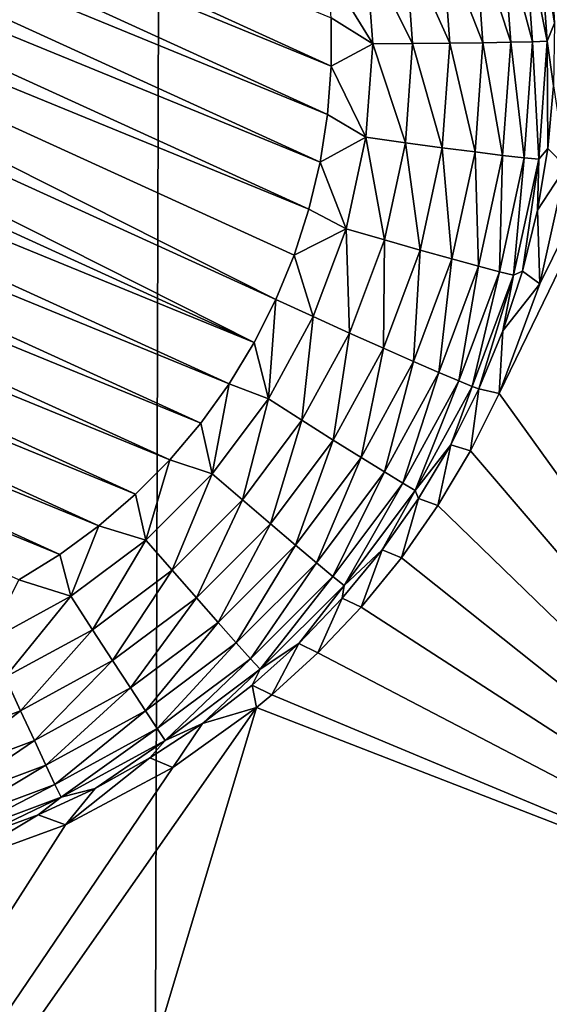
# Model space of a CAD drawing. Header units: metres. Extents: x -24 to 72, y -247 to 22.
# Tile 220 of 256: x 5.225 to 5.935, y -207.863 to -206.544. Entities that reach past the tile are written whole.
import ezdxf

# ---------------------------------------------------------------- set-up
doc = ezdxf.new("R2010")
doc.units = ezdxf.units.M
doc.layers.add('solid_509589_MEDIA_SW0001', color=7, linetype='CONTINUOUS')

msp = doc.modelspace()

# ---------------------------------------------------------------- linework, layer by layer
at = {"layer": 'solid_509589_MEDIA_SW0001'}
for points in [[(4.317758, -163.260071, 308.704041), (5.328434, -234.871323, 309.948792), (4.852534, -152.861511, 308.519897)], [(5.328434, -234.871323, 309.948792), (5.566667, -153.316391, 308.523865), (4.852534, -152.861511, 308.519897)], [(5.328434, -234.871323, 309.948792), (6.318839, -234.406281, 309.934509), (5.566667, -153.316391, 308.523865)], [(6.318839, -234.406281, 309.934509), (6.238104, -153.831543, 308.528625), (5.566667, -153.316391, 308.523865)], [(4.317758, -163.260071, 308.704041), (4.317678, -184.356857, 309.072296), (5.328434, -234.871323, 309.948792)], [(4.317678, -184.356857, 309.072296), (4.317534, -222.251083, 309.733734), (5.328434, -234.871323, 309.948792)], [(5.867506, -207.044983, 268.236206), (6.930424, -204.854507, 268.135193), (6.41326, -207.803833, 268.274902)], [(5.867506, -207.044983, 268.236206), (5.922308, -206.897903, 268.226593), (6.930424, -204.854507, 268.135193)], [(5.922308, -206.897903, 268.226593), (5.957143, -206.741333, 268.217133), (6.930424, -204.854507, 268.135193)], [(5.642706, -206.606369, 267.615692), (4.210004, -206.018982, 267.605438), (4.255623, -205.973007, 267.604645)], [(5.642706, -206.606369, 267.615692), (4.255623, -205.973007, 267.604645), (5.642508, -206.541595, 267.614563)], [(5.637822, -206.670959, 267.616821), (4.168078, -206.068466, 267.606323), (4.210004, -206.018982, 267.605438)], [(5.637822, -206.670959, 267.616821), (4.210004, -206.018982, 267.605438), (5.642706, -206.606369, 267.615692)], [(5.627874, -206.735046, 267.61795), (4.130192, -206.121078, 267.607239), (4.168078, -206.068466, 267.606323)], [(5.627874, -206.735046, 267.61795), (4.168078, -206.068466, 267.606323), (5.637822, -206.670959, 267.616821)], [(5.612918, -206.798126, 267.619049), (4.096663, -206.176254, 267.608185), (4.130192, -206.121078, 267.607239)], [(5.612918, -206.798126, 267.619049), (4.130192, -206.121078, 267.607239), (5.627874, -206.735046, 267.61795)], [(5.568686, -206.919235, 267.621155), (4.067609, -206.233826, 267.609192), (4.096663, -206.176254, 267.608185)], [(5.593166, -206.859589, 267.620117), (4.096663, -206.176254, 267.608185), (5.612918, -206.798126, 267.619049)], [(5.568686, -206.919235, 267.621155), (4.096663, -206.176254, 267.608185), (5.593166, -206.859589, 267.620117)], [(5.539631, -206.976791, 267.622162), (4.043129, -206.293472, 267.610229), (4.067609, -206.233826, 267.609192)], [(5.539631, -206.976791, 267.622162), (4.067609, -206.233826, 267.609192), (5.568686, -206.919235, 267.621155)], [(5.539631, -206.976791, 267.622162), (4.023377, -206.354935, 267.611328), (4.043129, -206.293472, 267.610229)], [(5.506103, -207.031982, 267.623138), (4.008421, -206.418015, 267.612427), (4.023377, -206.354935, 267.611328)], [(5.539631, -206.976791, 267.622162), (5.506103, -207.031982, 267.623138), (4.023377, -206.354935, 267.611328)], [(5.901148, -206.417923, 267.779694), (5.920823, -206.414185, 267.831573), (5.932161, -206.572708, 267.834351)], [(5.920823, -206.414185, 267.831573), (5.937017, -206.46492, 267.887115), (5.941873, -206.548828, 267.88858)], [(5.932161, -206.572708, 267.834351), (5.920823, -206.414185, 267.831573), (5.941873, -206.548828, 267.88858)], [(5.468216, -207.084579, 267.624054), (3.998473, -206.482101, 267.613525), (4.008421, -206.418015, 267.612427)], [(5.506103, -207.031982, 267.623138), (5.468216, -207.084579, 267.624054), (4.008421, -206.418015, 267.612427)], [(5.835342, -206.428925, 267.691315), (5.872325, -206.422897, 267.732422), (5.883165, -206.574432, 267.735046)], [(5.872325, -206.422897, 267.732422), (5.901148, -206.417923, 267.779694), (5.912285, -206.573608, 267.78241)], [(5.883165, -206.574432, 267.735046), (5.872325, -206.422897, 267.732422), (5.912285, -206.573608, 267.78241)], [(5.912285, -206.573608, 267.78241), (5.901148, -206.417923, 267.779694), (5.932161, -206.572708, 267.834351)], [(5.742218, -206.443329, 267.633148), (5.791471, -206.435822, 267.657867), (5.801479, -206.575745, 267.660309)], [(5.791471, -206.435822, 267.657867), (5.835342, -206.428925, 267.691315), (5.845802, -206.57515, 267.693878)], [(5.801479, -206.575745, 267.660309), (5.791471, -206.435822, 267.657867), (5.845802, -206.57515, 267.693878)], [(5.845802, -206.57515, 267.693878), (5.835342, -206.428925, 267.691315), (5.883165, -206.574432, 267.735046)], [(5.689276, -206.451202, 267.618073), (5.698234, -206.576447, 267.62027), (5.637215, -206.476974, 267.613434)], [(5.75172, -206.576172, 267.635468), (5.689276, -206.451202, 267.618073), (5.742218, -206.443329, 267.633148)], [(5.75172, -206.576172, 267.635468), (5.698234, -206.576447, 267.62027), (5.689276, -206.451202, 267.618073)], [(5.75172, -206.576172, 267.635468), (5.742218, -206.443329, 267.633148), (5.801479, -206.575745, 267.660309)], [(5.698234, -206.576447, 267.62027), (5.642508, -206.541595, 267.614563), (5.637215, -206.476974, 267.613434)], [(5.426291, -207.134064, 267.624908), (3.993589, -206.546692, 267.614655), (3.998473, -206.482101, 267.613525)], [(5.468216, -207.084579, 267.624054), (5.426291, -207.134064, 267.624908), (3.998473, -206.482101, 267.613525)], [(5.698234, -206.576447, 267.62027), (5.642706, -206.606369, 267.615692), (5.642508, -206.541595, 267.614563)], [(5.380672, -207.180054, 267.625702), (3.993787, -206.611465, 267.615784), (3.993589, -206.546692, 267.614655)], [(5.426291, -207.134064, 267.624908), (5.380672, -207.180054, 267.625702), (3.993589, -206.546692, 267.614655)], [(5.932161, -206.572708, 267.834351), (5.941873, -206.548828, 267.88858), (5.940444, -206.632858, 267.890045)], [(5.912285, -206.573608, 267.78241), (5.932161, -206.572708, 267.834351), (5.920823, -206.731216, 267.837097)], [(5.920823, -206.731216, 267.837097), (5.932161, -206.572708, 267.834351), (5.932739, -206.716537, 267.89151)], [(5.932161, -206.572708, 267.834351), (5.940444, -206.632858, 267.890045), (5.932739, -206.716537, 267.89151)], [(5.698234, -206.576447, 267.62027), (5.689276, -206.701675, 267.622437), (5.642706, -206.606369, 267.615692)], [(5.742218, -206.709015, 267.637787), (5.689276, -206.701675, 267.622437), (5.698234, -206.576447, 267.62027)], [(5.742218, -206.709015, 267.637787), (5.698234, -206.576447, 267.62027), (5.75172, -206.576172, 267.635468)], [(5.742218, -206.709015, 267.637787), (5.75172, -206.576172, 267.635468), (5.791471, -206.715668, 267.66275)], [(5.75172, -206.576172, 267.635468), (5.801479, -206.575745, 267.660309), (5.791471, -206.715668, 267.66275)], [(5.791471, -206.715668, 267.66275), (5.801479, -206.575745, 267.660309), (5.835342, -206.72139, 267.696411)], [(5.801479, -206.575745, 267.660309), (5.845802, -206.57515, 267.693878), (5.835342, -206.72139, 267.696411)], [(5.835342, -206.72139, 267.696411), (5.845802, -206.57515, 267.693878), (5.872325, -206.725983, 267.737701)], [(5.845802, -206.57515, 267.693878), (5.883165, -206.574432, 267.735046), (5.872325, -206.725983, 267.737701)], [(5.872325, -206.725983, 267.737701), (5.883165, -206.574432, 267.735046), (5.901148, -206.729294, 267.785126)], [(5.883165, -206.574432, 267.735046), (5.912285, -206.573608, 267.78241), (5.901148, -206.729294, 267.785126)], [(5.901148, -206.729294, 267.785126), (5.912285, -206.573608, 267.78241), (5.920823, -206.731216, 267.837097)], [(5.331577, -207.222321, 267.626465), (3.99908, -206.676086, 267.616913), (3.993787, -206.611465, 267.615784)], [(5.380672, -207.180054, 267.625702), (5.331577, -207.222321, 267.626465), (3.993787, -206.611465, 267.615784)], [(5.689276, -206.701675, 267.622437), (5.637822, -206.670959, 267.616821), (5.642706, -206.606369, 267.615692)], [(5.932739, -206.716537, 267.89151), (5.940444, -206.632858, 267.890045), (5.957143, -206.741333, 268.217133)], [(5.279264, -207.260651, 267.627136), (4.009418, -206.740036, 267.618042), (3.99908, -206.676086, 267.616913)], [(5.331577, -207.222321, 267.626465), (5.279264, -207.260651, 267.627136), (3.99908, -206.676086, 267.616913)], [(5.689276, -206.701675, 267.622437), (5.627874, -206.735046, 267.61795), (5.637822, -206.670959, 267.616821)], [(5.689276, -206.701675, 267.622437), (5.662584, -206.824356, 267.624603), (5.627874, -206.735046, 267.61795)], [(5.713904, -206.839157, 267.640076), (5.662584, -206.824356, 267.624603), (5.689276, -206.701675, 267.622437)], [(5.713904, -206.839157, 267.640076), (5.689276, -206.701675, 267.622437), (5.742218, -206.709015, 267.637787)], [(5.713904, -206.839157, 267.640076), (5.742218, -206.709015, 267.637787), (5.761648, -206.852737, 267.665131)], [(5.742218, -206.709015, 267.637787), (5.791471, -206.715668, 267.66275), (5.761648, -206.852737, 267.665131)], [(5.761648, -206.852737, 267.665131), (5.791471, -206.715668, 267.66275), (5.804175, -206.864639, 267.698914)], [(5.791471, -206.715668, 267.66275), (5.835342, -206.72139, 267.696411), (5.804175, -206.864639, 267.698914)], [(5.9188, -206.799408, 267.892975), (5.932739, -206.716537, 267.89151), (5.957143, -206.741333, 268.217133)], [(5.920823, -206.731216, 267.837097), (5.932739, -206.716537, 267.89151), (5.9188, -206.799408, 267.892975)], [(5.804175, -206.864639, 267.698914), (5.835342, -206.72139, 267.696411), (5.840024, -206.874435, 267.740295)], [(5.835342, -206.72139, 267.696411), (5.872325, -206.725983, 267.737701), (5.840024, -206.874435, 267.740295)], [(5.840024, -206.874435, 267.740295), (5.872325, -206.725983, 267.737701), (5.867965, -206.881821, 267.787811)], [(5.872325, -206.725983, 267.737701), (5.901148, -206.729294, 267.785126), (5.867965, -206.881821, 267.787811)], [(5.867965, -206.881821, 267.787811), (5.901148, -206.729294, 267.785126), (5.887036, -206.886505, 267.839813)], [(5.901148, -206.729294, 267.785126), (5.920823, -206.731216, 267.837097), (5.887036, -206.886505, 267.839813)], [(5.279264, -207.260651, 267.627136), (5.224158, -207.294708, 267.627716), (4.009418, -206.740036, 267.618042)], [(5.662584, -206.824356, 267.624603), (5.612918, -206.798126, 267.619049), (5.627874, -206.735046, 267.61795)], [(5.887036, -206.886505, 267.839813), (5.920823, -206.731216, 267.837097), (5.898706, -206.881012, 267.894379)], [(5.920823, -206.731216, 267.837097), (5.9188, -206.799408, 267.892975), (5.898706, -206.881012, 267.894379)], [(5.9188, -206.799408, 267.892975), (5.957143, -206.741333, 268.217133), (5.922308, -206.897903, 268.226593)], [(5.662584, -206.824356, 267.624603), (5.593166, -206.859589, 267.620117), (5.612918, -206.798126, 267.619049)], [(5.898706, -206.881012, 267.894379), (5.9188, -206.799408, 267.892975), (5.922308, -206.897903, 268.226593)], [(5.662584, -206.824356, 267.624603), (5.618702, -206.941986, 267.626648), (5.593166, -206.859589, 267.620117)], [(5.667355, -206.963928, 267.642242), (5.618702, -206.941986, 267.626648), (5.662584, -206.824356, 267.624603)], [(5.713904, -206.839157, 267.640076), (5.667355, -206.963928, 267.642242), (5.662584, -206.824356, 267.624603)], [(5.713904, -206.839157, 267.640076), (5.712617, -206.984177, 267.667419), (5.667355, -206.963928, 267.642242)], [(5.713904, -206.839157, 267.640076), (5.761648, -206.852737, 267.665131), (5.712617, -206.984177, 267.667419)], [(5.618702, -206.941986, 267.626648), (5.568686, -206.919235, 267.621155), (5.593166, -206.859589, 267.620117)], [(5.761648, -206.852737, 267.665131), (5.752935, -207.001999, 267.701324), (5.712617, -206.984177, 267.667419)], [(5.761648, -206.852737, 267.665131), (5.804175, -206.864639, 267.698914), (5.752935, -207.001999, 267.701324)], [(5.804175, -206.864639, 267.698914), (5.786922, -207.0168, 267.742767), (5.752935, -207.001999, 267.701324)], [(5.804175, -206.864639, 267.698914), (5.840024, -206.874435, 267.740295), (5.786922, -207.0168, 267.742767)], [(5.840024, -206.874435, 267.740295), (5.81341, -207.028061, 267.790344), (5.786922, -207.0168, 267.742767)], [(5.840024, -206.874435, 267.740295), (5.867965, -206.881821, 267.787811), (5.81341, -207.028061, 267.790344)], [(5.867965, -206.881821, 267.787811), (5.831491, -207.035416, 267.842407), (5.81341, -207.028061, 267.790344)], [(5.867965, -206.881821, 267.787811), (5.887036, -206.886505, 267.839813), (5.831491, -207.035416, 267.842407)], [(5.831491, -207.035416, 267.842407), (5.887036, -206.886505, 267.839813), (5.840537, -207.038589, 267.897156)], [(5.887036, -206.886505, 267.839813), (5.87257, -206.960892, 267.895782), (5.840537, -207.038589, 267.897156)], [(5.87257, -206.960892, 267.895782), (5.898706, -206.881012, 267.894379), (5.922308, -206.897903, 268.226593)], [(5.887036, -206.886505, 267.839813), (5.898706, -206.881012, 267.894379), (5.87257, -206.960892, 267.895782)], [(5.87257, -206.960892, 267.895782), (5.922308, -206.897903, 268.226593), (5.867506, -207.044983, 268.236206)], [(5.558523, -207.052185, 267.628571), (5.539631, -206.976791, 267.622162), (5.568686, -206.919235, 267.621155)], [(5.558523, -207.052185, 267.628571), (5.568686, -206.919235, 267.621155), (5.618702, -206.941986, 267.626648)], [(5.603519, -207.080826, 267.644287), (5.558523, -207.052185, 267.628571), (5.618702, -206.941986, 267.626648)], [(5.603519, -207.080826, 267.644287), (5.618702, -206.941986, 267.626648), (5.667355, -206.963928, 267.642242)], [(5.603519, -207.080826, 267.644287), (5.667355, -206.963928, 267.642242), (5.645379, -207.107285, 267.669586)], [(5.645379, -207.107285, 267.669586), (5.667355, -206.963928, 267.642242), (5.712617, -206.984177, 267.667419)], [(5.87257, -206.960892, 267.895782), (5.867506, -207.044983, 268.236206), (5.840537, -207.038589, 267.897156)], [(5.558523, -207.052185, 267.628571), (5.506103, -207.031982, 267.623138), (5.539631, -206.976791, 267.622162)], [(5.645379, -207.107285, 267.669586), (5.712617, -206.984177, 267.667419), (5.682665, -207.130661, 267.703583)], [(5.682665, -207.130661, 267.703583), (5.712617, -206.984177, 267.667419), (5.752935, -207.001999, 267.701324)], [(5.682665, -207.130661, 267.703583), (5.752935, -207.001999, 267.701324), (5.714097, -207.150146, 267.745087)], [(5.714097, -207.150146, 267.745087), (5.752935, -207.001999, 267.701324), (5.786922, -207.0168, 267.742767)], [(5.714097, -207.150146, 267.745087), (5.786922, -207.0168, 267.742767), (5.738595, -207.165054, 267.792755)], [(5.738595, -207.165054, 267.792755), (5.786922, -207.0168, 267.742767), (5.81341, -207.028061, 267.790344)], [(5.483273, -207.152679, 267.63031), (5.468216, -207.084579, 267.624054), (5.506103, -207.031982, 267.623138)], [(5.558523, -207.052185, 267.628571), (5.483273, -207.152679, 267.63031), (5.506103, -207.031982, 267.623138)], [(5.738595, -207.165054, 267.792755), (5.81341, -207.028061, 267.790344), (5.755316, -207.174896, 267.844849)], [(5.755316, -207.174896, 267.844849), (5.81341, -207.028061, 267.790344), (5.831491, -207.035416, 267.842407)], [(5.755316, -207.174896, 267.844849), (5.831491, -207.035416, 267.842407), (5.802785, -207.113678, 267.898438)], [(5.802785, -207.113678, 267.898438), (5.831491, -207.035416, 267.842407), (5.840537, -207.038589, 267.897156)], [(5.802785, -207.113678, 267.898438), (5.840537, -207.038589, 267.897156), (5.829356, -207.121628, 268.241516)], [(5.840537, -207.038589, 267.897156), (5.867506, -207.044983, 268.236206), (5.829356, -207.121628, 268.241516)], [(5.829356, -207.121628, 268.241516), (5.867506, -207.044983, 268.236206), (6.41326, -207.803833, 268.274902)], [(5.523695, -207.187439, 267.646149), (5.483273, -207.152679, 267.63031), (5.558523, -207.052185, 267.628571)], [(5.523695, -207.187439, 267.646149), (5.558523, -207.052185, 267.628571), (5.603519, -207.080826, 267.644287)], [(5.483273, -207.152679, 267.63031), (5.426291, -207.134064, 267.624908), (5.468216, -207.084579, 267.624054)], [(5.523695, -207.187439, 267.646149), (5.603519, -207.080826, 267.644287), (5.5613, -207.219589, 267.671539)], [(5.603519, -207.080826, 267.644287), (5.645379, -207.107285, 267.669586), (5.5613, -207.219589, 267.671539)], [(5.5613, -207.219589, 267.671539), (5.645379, -207.107285, 267.669586), (5.594797, -207.248016, 267.705627)], [(5.645379, -207.107285, 267.669586), (5.682665, -207.130661, 267.703583), (5.594797, -207.248016, 267.705627)], [(5.755316, -207.174896, 267.844849), (5.802785, -207.113678, 267.898438), (5.759528, -207.18573, 267.899719)], [(5.802785, -207.113678, 267.898438), (5.785632, -207.195206, 268.246857), (5.759528, -207.18573, 267.899719)], [(5.802785, -207.113678, 267.898438), (5.829356, -207.121628, 268.241516), (5.785632, -207.195206, 268.246857)], [(5.785632, -207.195206, 268.246857), (5.829356, -207.121628, 268.241516), (6.41326, -207.803833, 268.274902)], [(5.394482, -207.24147, 267.631866), (5.380672, -207.180054, 267.625702), (5.426291, -207.134064, 267.624908)], [(5.483273, -207.152679, 267.63031), (5.394482, -207.24147, 267.631866), (5.426291, -207.134064, 267.624908)], [(5.594797, -207.248016, 267.705627), (5.682665, -207.130661, 267.703583), (5.623034, -207.271774, 267.747223)], [(5.682665, -207.130661, 267.703583), (5.714097, -207.150146, 267.745087), (5.623034, -207.271774, 267.747223)], [(5.429508, -207.281616, 267.647797), (5.394482, -207.24147, 267.631866), (5.483273, -207.152679, 267.63031)], [(5.429508, -207.281616, 267.647797), (5.483273, -207.152679, 267.63031), (5.523695, -207.187439, 267.646149)], [(5.623034, -207.271774, 267.747223), (5.714097, -207.150146, 267.745087), (5.645041, -207.290009, 267.794922)], [(5.714097, -207.150146, 267.745087), (5.738595, -207.165054, 267.792755), (5.645041, -207.290009, 267.794922)], [(5.645041, -207.290009, 267.794922), (5.738595, -207.165054, 267.792755), (5.660063, -207.302109, 267.847076)], [(5.738595, -207.165054, 267.792755), (5.755316, -207.174896, 267.844849), (5.660063, -207.302109, 267.847076)], [(5.660063, -207.302109, 267.847076), (5.755316, -207.174896, 267.844849), (5.711006, -207.254349, 267.900909)], [(5.755316, -207.174896, 267.844849), (5.759528, -207.18573, 267.899719), (5.711006, -207.254349, 267.900909)], [(5.394482, -207.24147, 267.631866), (5.331577, -207.222321, 267.626465), (5.380672, -207.180054, 267.625702)], [(5.429508, -207.281616, 267.647797), (5.523695, -207.187439, 267.646149), (5.462093, -207.318787, 267.673279)], [(5.523695, -207.187439, 267.646149), (5.5613, -207.219589, 267.671539), (5.462093, -207.318787, 267.673279)], [(5.759528, -207.18573, 267.899719), (5.736652, -207.265244, 268.252197), (5.711006, -207.254349, 267.900909)], [(5.759528, -207.18573, 267.899719), (5.785632, -207.195206, 268.246857), (5.736652, -207.265244, 268.252197)], [(5.736652, -207.265244, 268.252197), (5.785632, -207.195206, 268.246857), (6.41326, -207.803833, 268.274902)], [(5.293958, -207.316696, 267.633179), (5.279264, -207.260651, 267.627136), (5.331577, -207.222321, 267.626465)], [(5.394482, -207.24147, 267.631866), (5.293958, -207.316696, 267.633179), (5.331577, -207.222321, 267.626465)], [(5.462093, -207.318787, 267.673279), (5.5613, -207.219589, 267.671539), (5.491118, -207.351685, 267.707428)], [(5.5613, -207.219589, 267.671539), (5.594797, -207.248016, 267.705627), (5.491118, -207.351685, 267.707428)], [(5.322875, -207.36142, 267.64917), (5.293958, -207.316696, 267.633179), (5.394482, -207.24147, 267.631866)], [(5.322875, -207.36142, 267.64917), (5.394482, -207.24147, 267.631866), (5.429508, -207.281616, 267.647797)], [(5.491118, -207.351685, 267.707428), (5.594797, -207.248016, 267.705627), (5.515586, -207.379196, 267.749084)], [(5.594797, -207.248016, 267.705627), (5.623034, -207.271774, 267.747223), (5.515586, -207.379196, 267.749084)], [(5.711006, -207.254349, 267.900909), (5.682911, -207.331116, 268.257446), (5.657491, -207.319153, 267.902039)], [(5.660063, -207.302109, 267.847076), (5.711006, -207.254349, 267.900909), (5.657491, -207.319153, 267.902039)], [(5.711006, -207.254349, 267.900909), (5.736652, -207.265244, 268.252197), (5.682911, -207.331116, 268.257446)], [(5.293958, -207.316696, 267.633179), (5.224158, -207.294708, 267.627716), (5.279264, -207.260651, 267.627136)], [(5.515586, -207.379196, 267.749084), (5.623034, -207.271774, 267.747223), (5.534655, -207.400375, 267.796844)], [(5.623034, -207.271774, 267.747223), (5.645041, -207.290009, 267.794922), (5.534655, -207.400375, 267.796844)], [(5.682911, -207.331116, 268.257446), (5.736652, -207.265244, 268.252197), (6.41326, -207.803833, 268.274902)], [(5.322875, -207.36142, 267.64917), (5.429508, -207.281616, 267.647797), (5.349777, -207.402847, 267.674744)], [(5.429508, -207.281616, 267.647797), (5.462093, -207.318787, 267.673279), (5.349777, -207.402847, 267.674744)], [(5.293958, -207.316696, 267.633179), (5.183749, -207.376877, 267.634247), (5.224158, -207.294708, 267.627716)], [(5.534655, -207.400375, 267.796844), (5.645041, -207.290009, 267.794922), (5.547671, -207.41449, 267.84903)], [(5.645041, -207.290009, 267.794922), (5.660063, -207.302109, 267.847076), (5.547671, -207.41449, 267.84903)], [(5.547671, -207.41449, 267.84903), (5.660063, -207.302109, 267.847076), (5.599281, -207.379776, 267.903107)], [(5.660063, -207.302109, 267.847076), (5.657491, -207.319153, 267.902039), (5.599281, -207.379776, 267.903107)], [(5.205967, -207.425247, 267.650299), (5.183749, -207.376877, 267.634247), (5.293958, -207.316696, 267.633179)], [(5.205967, -207.425247, 267.650299), (5.293958, -207.316696, 267.633179), (5.322875, -207.36142, 267.64917)], [(5.349777, -207.402847, 267.674744), (5.462093, -207.318787, 267.673279), (5.373739, -207.439545, 267.708954)], [(5.462093, -207.318787, 267.673279), (5.491118, -207.351685, 267.707428), (5.373739, -207.439545, 267.708954)], [(5.657491, -207.319153, 267.902039), (5.62496, -207.39238, 268.262573), (5.599281, -207.379776, 267.903107)], [(5.657491, -207.319153, 267.902039), (5.682911, -207.331116, 268.257446), (5.62496, -207.39238, 268.262573)], [(5.62496, -207.39238, 268.262573), (5.682911, -207.331116, 268.257446), (6.41326, -207.803833, 268.274902)], [(5.205967, -207.425247, 267.650299), (5.322875, -207.36142, 267.64917), (5.226638, -207.470078, 267.675903)], [(5.322875, -207.36142, 267.64917), (5.349777, -207.402847, 267.674744), (5.226638, -207.470078, 267.675903)], [(5.373739, -207.439545, 267.708954), (5.491118, -207.351685, 267.707428), (5.393939, -207.470245, 267.750702)], [(5.491118, -207.351685, 267.707428), (5.515586, -207.379196, 267.749084), (5.393939, -207.470245, 267.750702)], [(5.393939, -207.470245, 267.750702), (5.515586, -207.379196, 267.749084), (5.409683, -207.493912, 267.798492)], [(5.515586, -207.379196, 267.749084), (5.534655, -207.400375, 267.796844), (5.409683, -207.493912, 267.798492)], [(5.599281, -207.379776, 267.903107), (5.56327, -207.448746, 268.267517), (5.536704, -207.435883, 267.904083)], [(5.547671, -207.41449, 267.84903), (5.599281, -207.379776, 267.903107), (5.536704, -207.435883, 267.904083)], [(5.599281, -207.379776, 267.903107), (5.62496, -207.39238, 268.262573), (5.56327, -207.448746, 268.267517)], [(5.226638, -207.470078, 267.675903), (5.349777, -207.402847, 267.674744), (5.24505, -207.509796, 267.710175)], [(5.349777, -207.402847, 267.674744), (5.373739, -207.439545, 267.708954), (5.24505, -207.509796, 267.710175)], [(5.409683, -207.493912, 267.798492), (5.534655, -207.400375, 267.796844), (5.420429, -207.509735, 267.850708)], [(5.534655, -207.400375, 267.796844), (5.547671, -207.41449, 267.84903), (5.420429, -207.509735, 267.850708)], [(5.56327, -207.448746, 268.267517), (5.62496, -207.39238, 268.262573), (6.41326, -207.803833, 268.274902)], [(5.420429, -207.509735, 267.850708), (5.547671, -207.41449, 267.84903), (5.470108, -207.487152, 267.904968)], [(5.547671, -207.41449, 267.84903), (5.536704, -207.435883, 267.904083), (5.470108, -207.487152, 267.904968)], [(5.205967, -207.425247, 267.650299), (5.226638, -207.470078, 267.675903), (5.095184, -207.519104, 267.676758)], [(5.24505, -207.509796, 267.710175), (5.373739, -207.439545, 267.708954), (5.260572, -207.54306, 267.751953)], [(5.373739, -207.439545, 267.708954), (5.393939, -207.470245, 267.750702), (5.260572, -207.54306, 267.751953)], [(5.536704, -207.435883, 267.904083), (5.542768, -207.465744, 268.269073), (5.470108, -207.487152, 267.904968)], [(5.536704, -207.435883, 267.904083), (5.56327, -207.448746, 268.267517), (5.542768, -207.465744, 268.269073)], [(5.56327, -207.448746, 268.267517), (6.41326, -207.803833, 268.274902), (5.542768, -207.465744, 268.269073)], [(5.542768, -207.465744, 268.269073), (4.701818, -210.268326, 268.549591), (3.790136, -209.967133, 268.544342)], [(5.430381, -207.546158, 268.276764), (5.542768, -207.465744, 268.269073), (3.790136, -209.967133, 268.544342)], [(5.542768, -207.465744, 268.269073), (6.41326, -207.803833, 268.274902), (4.701818, -210.268326, 268.549591)], [(5.470108, -207.487152, 267.904968), (5.542768, -207.465744, 268.269073), (5.430381, -207.546158, 268.276764)], [(5.095184, -207.519104, 267.676758), (5.226638, -207.470078, 267.675903), (5.107671, -207.561035, 267.71109)], [(5.226638, -207.470078, 267.675903), (5.24505, -207.509796, 267.710175), (5.107671, -207.561035, 267.71109)], [(5.260572, -207.54306, 267.751953), (5.393939, -207.470245, 267.750702), (5.272669, -207.568726, 267.799774)], [(5.393939, -207.470245, 267.750702), (5.409683, -207.493912, 267.798492), (5.272669, -207.568726, 267.799774)], [(5.272669, -207.568726, 267.799774), (5.409683, -207.493912, 267.798492), (5.280926, -207.585892, 267.85202)], [(5.409683, -207.493912, 267.798492), (5.420429, -207.509735, 267.850708), (5.280926, -207.585892, 267.85202)], [(5.470108, -207.487152, 267.904968), (5.430381, -207.546158, 268.276764), (5.399866, -207.53331, 267.905762)], [(5.420429, -207.509735, 267.850708), (5.470108, -207.487152, 267.904968), (5.399866, -207.53331, 267.905762)], [(5.107671, -207.561035, 267.71109), (5.24505, -207.509796, 267.710175), (5.118197, -207.596161, 267.752899)], [(5.24505, -207.509796, 267.710175), (5.260572, -207.54306, 267.751953), (5.118197, -207.596161, 267.752899)], [(5.280926, -207.585892, 267.85202), (5.420429, -207.509735, 267.850708), (5.32637, -207.574097, 267.906494)], [(5.420429, -207.509735, 267.850708), (5.399866, -207.53331, 267.905762), (5.32637, -207.574097, 267.906494)], [(5.399866, -207.53331, 267.905762), (5.430381, -207.546158, 268.276764), (5.286817, -207.622818, 268.285004)], [(5.399866, -207.53331, 267.905762), (5.286817, -207.622818, 268.285004), (5.32637, -207.574097, 267.906494)], [(5.286817, -207.622818, 268.285004), (5.430381, -207.546158, 268.276764), (3.790136, -209.967133, 268.544342)], [(5.118197, -207.596161, 267.752899), (5.260572, -207.54306, 267.751953), (5.126401, -207.62326, 267.800751)], [(5.260572, -207.54306, 267.751953), (5.272669, -207.568726, 267.799774), (5.126401, -207.62326, 267.800751)], [(5.126401, -207.62326, 267.800751), (5.272669, -207.568726, 267.799774), (5.132001, -207.641434, 267.852997)], [(5.272669, -207.568726, 267.799774), (5.280926, -207.585892, 267.85202), (5.132001, -207.641434, 267.852997)], [(5.32637, -207.574097, 267.906494), (5.286817, -207.622818, 268.285004), (5.250032, -207.609268, 267.907104)], [(5.280926, -207.585892, 267.85202), (5.32637, -207.574097, 267.906494), (5.250032, -207.609268, 267.907104)], [(5.132001, -207.641434, 267.852997), (5.280926, -207.585892, 267.85202), (5.17128, -207.638626, 267.907623)], [(5.280926, -207.585892, 267.85202), (5.250032, -207.609268, 267.907104), (5.17128, -207.638626, 267.907623)], [(5.250032, -207.609268, 267.907104), (5.286817, -207.622818, 268.285004), (5.134974, -207.678207, 268.291992)], [(5.250032, -207.609268, 267.907104), (5.134974, -207.678207, 268.291992), (5.17128, -207.638626, 267.907623)], [(5.134974, -207.678207, 268.291992), (5.286817, -207.622818, 268.285004), (3.790136, -209.967133, 268.544342)], [(6.41326, -207.803833, 268.274902), (5.589864, -210.633347, 268.555969), (4.701818, -210.268326, 268.549591)], [(6.41326, -207.803833, 268.274902), (7.263963, -208.192291, 268.281677), (5.589864, -210.633347, 268.555969)]]:
    msp.add_3dface(points, dxfattribs=at)

doc.saveas('drawing.dxf')
